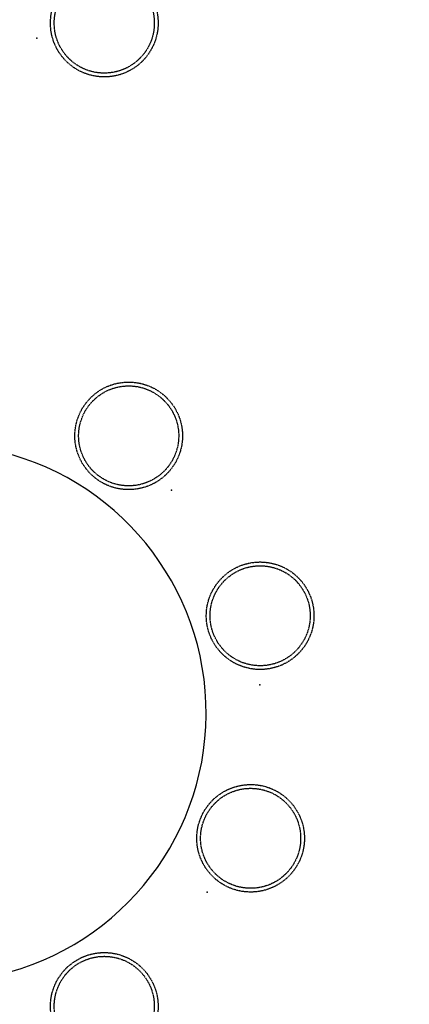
# Model space of a CAD drawing. Header units: millimetres. Extents: x -437 to 139813, y -473 to 90544.
# Tile 103 of 149: x 64807 to 66073, y 65525 to 68730. Entities that reach past the tile are written whole.
import ezdxf

# ---------------------------------------------------------------- set-up
doc = ezdxf.new("R2010")
doc.units = ezdxf.units.MM
doc.linetypes.add('DGN Style 1', pattern=[688.000884, 1.14476, -686.856124])
doc.linetypes.add('HHL_V050', pattern=[3, 2, -1])
doc.layers.add('059 Kader (tekening)', color=253, linetype='Continuous', lineweight=13)
for name, color, linetype in [('B4TM', 3, 'Continuous'), ('CH-00-chairs', 3, 'Continuous'), ('DR-90-points', 31, 'Continuous'), ('Xref', 253, 'Continuous')]:
    doc.layers.add(name, color=color, linetype=linetype)

# ---------------------------------------------------------------- blocks, each defined once
blk = doc.blocks.new('AE1')
at = {"layer": '059 Kader (tekening)', "color": 12, "linetype": 'Continuous', "lineweight": 13}
mesh = blk.add_polyface(dxfattribs=at)
corners = [(0, 0), (1399, 0), (1399, 841), (0, 841)]
mesh.append_faces([[corners[k] for k in face] for face in [(3, 1, 2)]], dxfattribs={"vtx0": -1, "color": 12})
mesh.append_faces([[corners[k] for k in face] for face in [(3, 0, 1)]], dxfattribs={"vtx2": -1, "color": 12})
at = {"layer": '059 Kader (tekening)', "color": 12, "linetype": 'Continuous', "lineweight": 35}
mesh = blk.add_polyface(dxfattribs=at)
corners = [(10, 10), (1389, 10), (1389, 831), (10, 831)]
mesh.append_faces([[corners[k] for k in face] for face in [(0, 2, 3)]], dxfattribs={"vtx0": -1, "color": 12})
mesh.append_faces([[corners[k] for k in face] for face in [(1, 2, 0)]], dxfattribs={"vtx1": -1, "color": 12})
blk = doc.blocks.new('Hocker')
at = {"layer": 'CH-00-chairs', "linetype": 'HHL_V050'}
for radius in [175, 162.7]:
    blk.add_circle((0, -225), radius, dxfattribs=at)
at = {"layer": 'DR-90-points'}
blk.add_point((0, 0), dxfattribs=at)
blk = doc.blocks.new('*U270')
at = {"layer": 'B4TM', "xscale": -1, "rotation": 90}
blk.add_blockref('Hocker', (-200, 0), dxfattribs=at)
blk = doc.blocks.new('*U271')
at = {"layer": 'B4TM', "color": 0, "linetype": 'ByBlock', "lineweight": -2, "transparency": 16777216, "rotation": 192.8571428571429}
blk.add_blockref('*U270', (37848, 77624.4), dxfattribs=at)
blk = doc.blocks.new('*U275')
at = {"layer": 'B4TM', "xscale": -1, "rotation": 90}
blk.add_blockref('Hocker', (-200, 0), dxfattribs=at)
blk = doc.blocks.new('*U276')
at = {"layer": 'B4TM', "color": 0, "linetype": 'ByBlock', "lineweight": -2, "transparency": 16777216}
for p, rotation in [((36947.2, 79236.2), 77.14285714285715), ((36829.9, 78525.6), 115.7142857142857), ((37181.3, 77896.8), 154.2857142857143), ((37848, 77624.4), 192.8571428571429)]:
    blk.add_blockref('*U275', p, dxfattribs=dict(at, rotation=rotation))

msp = doc.modelspace()

# ---------------------------------------------------------------- linework, layer by layer
at = {"layer": 'B4TM'}
msp.add_arc((64538, 66473), 875, 201.4723, 157.7943, dxfattribs=at)

# ---------------------------------------------------------------- block references
at = {"layer": 'B4TM', "xscale": -1, "rotation": 25.49741127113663}
for name, p in [('*U271', (132634.1, 14941.2)), ('*U276', (132634.1, 11741.2))]:
    msp.add_blockref(name, p, dxfattribs=at)
at = {"layer": 'Xref', "linetype": 'Continuous', "lineweight": 35, "xscale": 100, "yscale": 100, "zscale": 100}
msp.add_blockref('AE1', (-87, 6444.2), dxfattribs=at)

# ---------------------------------------------------------------- meshes
at = {"layer": 'Xref', "linetype": 'DGN Style 1', "lineweight": 13}
mesh = msp.add_polyface(dxfattribs=at)
corners = [(52913, 85844.2), (67613, 85844.2), (67613, 60044.2), (60263, 60044.2), (41813, 60044.2), (41813, 85844.2), (49313, 85844.2), (49313, 85834.2), (52913, 85834.2)]
mesh.append_faces([[corners[k] for k in face] for face in [(3, 1, 2), (1, 8, 0), (7, 5, 6)]], dxfattribs={"vtx0": -1})
mesh.append_faces([[corners[k] for k in face] for face in [(8, 3, 7), (4, 7, 3)]], dxfattribs={"vtx0": -1, "vtx1": -1})
mesh.append_faces([[corners[k] for k in face] for face in [(3, 8, 1)]], dxfattribs={"vtx0": -1, "vtx1": -1, "vtx2": -1})
mesh.append_faces([[corners[k] for k in face] for face in [(7, 4, 5)]], dxfattribs={"vtx0": -1, "vtx2": -1})

doc.saveas('drawing.dxf')
